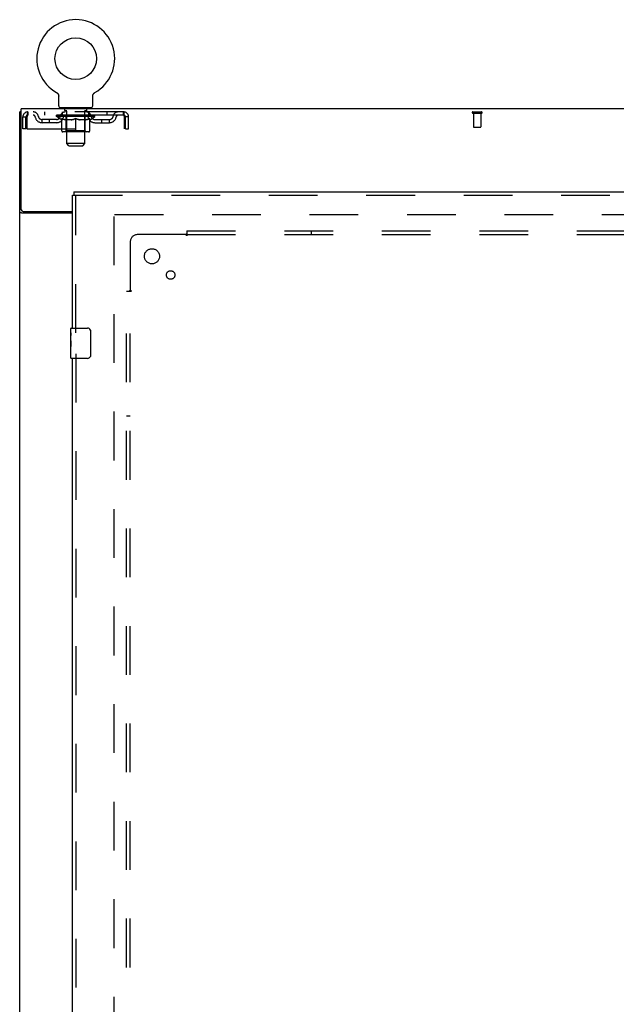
# Model space of a CAD drawing. Header units: inches. Extents: x 0 to 293, y 0 to 190.
# Tile 70 of 84: x 60 to 80, y 111 to 143. Entities that reach past the tile are written whole.
import ezdxf

# ---------------------------------------------------------------- set-up
doc = ezdxf.new("R2010")
doc.units = ezdxf.units.IN
doc.header["$LTSCALE"] = 16.12069
doc.header["$MEASUREMENT"] = 0
doc.linetypes.add('HIDDEN', pattern=[0.2, 0.1, -0.1])
doc.layers.get('0').update_dxf_attribs({"linetype": 'CONTINUOUS'})
for name, color, linetype in [('DEFAULT_2', 8, 'HIDDEN'), ('LEFTHAND_DOOR_ASSEMBLY', 7, 'CONTINUOUS'), ('SUBPANEL', 7, 'CONTINUOUS')]:
    doc.layers.add(name, color=color, linetype=linetype)

msp = doc.modelspace()

# ---------------------------------------------------------------- linework, layer by layer
at = {"color": 7, "linetype": 'Continuous'}
for p, q in [((61.249, 140.815), (61.249, 140.815)), ((61.249, 140.815), (61.254, 140.812)), ((61.251, 140.814), (61.252, 140.813)), ((61.254, 140.812), (61.258, 140.809)), ((61.258, 140.809), (61.262, 140.807)), ((61.262, 140.807), (61.266, 140.804)), ((61.266, 140.804), (61.27, 140.8)), ((61.27, 140.8), (61.274, 140.797)), ((61.274, 140.797), (61.278, 140.794)), ((61.278, 140.794), (61.281, 140.79)), ((61.281, 140.79), (61.285, 140.786)), ((61.285, 140.786), (61.288, 140.783)), ((61.288, 140.783), (61.291, 140.779)), ((61.291, 140.779), (61.294, 140.775)), ((61.294, 140.775), (61.297, 140.77)), ((61.297, 140.771), (61.3, 140.766)), ((61.3, 140.766), (61.303, 140.762)), ((61.303, 140.762), (61.305, 140.757)), ((61.305, 140.757), (61.308, 140.753)), ((61.307, 140.753), (61.31, 140.748)), ((61.31, 140.748), (61.312, 140.744)), ((61.312, 140.744), (61.313, 140.739)), ((61.313, 140.739), (61.315, 140.734)), ((61.315, 140.734), (61.317, 140.729)), ((61.317, 140.729), (61.318, 140.724)), ((61.318, 140.724), (61.319, 140.719)), ((61.319, 140.719), (61.32, 140.714)), ((61.32, 140.714), (61.321, 140.709)), ((61.322, 140.376), (61.322, 140.69)), ((62.447, 140.694), (62.447, 140.699)), ((62.447, 140.69), (62.447, 140.694)), ((62.447, 140.376), (62.447, 140.69)), ((62.448, 140.709), (62.449, 140.714)), ((62.448, 140.704), (62.448, 140.709)), ((62.449, 140.714), (62.45, 140.719)), ((62.45, 140.719), (62.451, 140.724)), ((62.451, 140.724), (62.453, 140.729)), ((62.453, 140.729), (62.454, 140.734)), ((62.454, 140.734), (62.456, 140.739)), ((62.456, 140.739), (62.458, 140.744)), ((62.458, 140.744), (62.46, 140.748)), ((62.46, 140.748), (62.462, 140.753)), ((62.462, 140.753), (62.464, 140.757)), ((62.464, 140.757), (62.467, 140.762)), ((62.466, 140.762), (62.469, 140.766)), ((62.469, 140.766), (62.472, 140.771)), ((62.472, 140.77), (62.475, 140.775)), ((62.475, 140.775), (62.478, 140.779)), ((62.478, 140.779), (62.481, 140.783)), ((62.481, 140.783), (62.485, 140.786)), ((62.484, 140.786), (62.488, 140.79)), ((62.488, 140.79), (62.492, 140.794)), ((62.491, 140.794), (62.495, 140.797)), ((62.495, 140.797), (62.499, 140.8)), ((62.499, 140.8), (62.503, 140.804)), ((62.503, 140.804), (62.507, 140.807)), ((62.507, 140.807), (62.511, 140.809)), ((62.511, 140.809), (62.516, 140.812)), ((62.511, 140.809), (62.513, 140.81)), ((62.516, 140.812), (62.52, 140.815)), ((62.517, 140.813), (62.519, 140.814)), ((61.385, 140.307), (61.385, 140.277)), ((62.385, 140.307), (61.385, 140.307)), ((62.385, 140.307), (62.385, 140.277)), ((60.083, 140.173), (60.031, 140.173))]:
    msp.add_line(p, q, dxfattribs=at)
at = {"color": 3, "linetype": 'Continuous'}
for p, q in [((60.031, 54.381), (60.031, 140.173)), ((60.083, 136.941), (60.083, 140.277)), ((137.729, 140.277), (60.083, 140.277)), ((61.781, 136.829), (60.1, 136.829)), ((60.143, 136.881), (61.781, 136.881))]:
    msp.add_line(p, q, dxfattribs=at)
at = {"color": 7, "linetype": 'Continuous'}
for points in [[(61.321, 140.709), (61.321, 140.704), (61.322, 140.699), (61.322, 140.694), (61.322, 140.69)], [(62.447, 140.694), (62.447, 140.699), (62.448, 140.704)]]:
    msp.add_lwpolyline(points, dxfattribs=at)
at = {"color": 3, "linetype": 'Continuous'}
for points in [[(60.074, 136.841), (60.066, 136.843), (60.062, 136.845), (60.058, 136.846), (60.055, 136.847), (60.051, 136.849), (60.048, 136.85), (60.045, 136.851), (60.042, 136.853), (60.04, 136.855), (60.038, 136.856), (60.036, 136.858), (60.034, 136.86), (60.033, 136.862), (60.032, 136.863), (60.031, 136.865), (60.031, 136.867), (60.031, 136.869)], [(60.1, 136.829), (60.098, 136.83), (60.096, 136.832), (60.093, 136.833), (60.09, 136.835), (60.086, 136.836), (60.082, 136.838), (60.078, 136.839), (60.074, 136.841)]]:
    msp.add_lwpolyline(points, dxfattribs=at)
at = {"color": 7, "linetype": 'Continuous'}
msp.add_circle((61.885, 141.935), 0.688, dxfattribs=at)
for centre, radius, start, end in [((61.885, 141.935), 1.288, 299.5053, 240.4947), ((61.391, 140.376), 0.069, 180, 265), ((62.378, 140.376), 0.069, 275, 360)]:
    msp.add_arc(centre, radius, start, end, dxfattribs=at)
at = {"color": 3, "linetype": 'Continuous'}
msp.add_arc((60.143, 136.941), 0.06, 180, 270, dxfattribs=at)
at = {"layer": 'DEFAULT_2', "color": 8, "linetype": 'HIDDEN'}
for p, q in [((61.257, 140.81), (61.258, 140.809)), ((62.52, 140.815), (62.52, 140.815)), ((61.482, 140.307), (61.482, 140.277)), ((61.52, 140.217), (61.52, 140.297)), ((62.25, 140.217), (62.25, 140.297)), ((62.288, 140.307), (62.288, 140.277)), ((60.135, 139.61), (60.135, 140.006)), ((60.135, 140.006), (60.239, 140.006)), ((60.239, 139.61), (60.239, 140.006)), ((60.269, 140.006), (60.269, 139.61)), ((60.302, 140.173), (60.302, 140.069)), ((63.468, 140.173), (60.302, 140.173)), ((63.468, 140.069), (60.302, 140.069)), ((60.853, 140.173), (60.853, 140.069)), ((61.251, 140.022), (61.251, 140.069)), ((61.411, 139.91), (61.251, 140.022)), ((62.518, 140.022), (61.251, 140.022)), ((61.261, 140.062), (61.261, 140.069)), ((61.27, 140.059), (61.27, 140.062)), ((61.27, 140.059), (62.5, 140.059)), ((61.279, 140.059), (61.279, 140.062)), ((61.279, 140.059), (61.279, 140.062)), ((61.29, 140.062), (61.29, 140.069)), ((61.306, 140.059), (61.306, 140.062)), ((61.308, 140.059), (61.308, 140.062)), ((61.336, 140.062), (61.336, 140.069)), ((61.351, 140.059), (61.351, 140.062)), ((61.353, 140.059), (61.353, 140.062)), ((61.558, 140.062), (61.356, 140.062)), ((61.4, 140.062), (61.4, 140.069)), ((61.401, 140.059), (61.401, 140.062)), ((61.402, 140.059), (61.402, 140.062)), ((61.405, 140.059), (61.405, 140.062)), ((61.412, 140.059), (61.412, 140.062)), ((61.412, 140.059), (61.412, 140.062)), ((61.415, 140.059), (61.415, 140.062)), ((61.419, 140.059), (61.419, 140.063)), ((61.423, 140.059), (61.423, 140.062)), ((61.437, 140.059), (61.437, 140.062)), ((61.447, 140.069), (61.447, 140.173)), ((61.455, 140.059), (61.455, 140.062)), ((61.456, 140.059), (61.456, 140.064)), ((61.476, 140.059), (61.476, 140.062)), ((61.478, 140.062), (61.478, 140.069)), ((61.487, 140.059), (61.487, 140.062)), ((61.491, 140.059), (61.491, 140.062)), ((61.501, 140.059), (61.501, 140.062)), ((61.512, 140.059), (61.512, 140.066)), ((61.527, 140.059), (61.527, 140.062)), ((61.59, 140.207), (61.53, 140.207)), ((61.53, 140.059), (61.53, 140.062)), ((61.558, 140.059), (61.558, 140.062)), ((61.625, 140.062), (61.563, 140.062)), ((61.568, 140.062), (61.568, 140.069)), ((61.572, 139.55), (61.572, 140.019)), ((61.575, 140.059), (61.575, 140.062)), ((61.579, 140.059), (61.579, 140.062)), ((61.585, 139.126), (61.585, 140.197)), ((61.585, 140.059), (61.585, 140.067)), ((61.59, 140.059), (61.59, 140.062)), ((61.601, 140.059), (61.601, 140.062)), ((61.625, 140.059), (61.625, 140.062)), ((61.7, 140.062), (61.64, 140.062)), ((61.661, 140.059), (61.661, 140.062)), ((61.668, 140.062), (61.668, 140.069)), ((61.672, 140.059), (61.672, 140.062)), ((61.674, 140.059), (61.674, 140.068)), ((61.677, 140.059), (61.677, 140.062)), ((61.684, 140.059), (61.684, 140.062)), ((61.7, 140.059), (61.7, 140.062)), ((61.78, 140.062), (61.726, 140.062)), ((61.739, 140.059), (61.739, 140.062)), ((61.77, 140.062), (61.885, 140.069)), ((61.775, 140.062), (61.775, 140.069)), ((61.775, 140.068), (61.775, 140.069)), ((61.775, 140.062), (61.775, 140.068)), ((61.775, 140.059), (61.775, 140.062)), ((61.779, 140.059), (61.779, 140.062)), ((61.78, 140.059), (61.78, 140.062)), ((61.78, 140.059), (61.78, 140.062)), ((61.864, 140.062), (61.816, 140.062)), ((61.821, 140.059), (61.821, 140.062)), ((61.864, 140.059), (61.864, 140.062)), ((61.882, 140.062), (61.882, 140.062)), ((61.882, 140.059), (61.882, 140.062)), ((61.882, 140.059), (61.882, 140.062)), ((61.885, 140.062), (61.885, 140.069)), ((61.887, 140.059), (61.887, 140.062)), ((61.887, 140.059), (61.887, 140.062)), ((61.887, 140.062), (61.887, 140.062)), ((61.889, 140.062), (61.954, 140.062)), ((61.905, 140.059), (61.905, 140.062)), ((61.922, 140.062), (61.922, 140.066)), ((61.922, 140.066), (61.999, 140.062)), ((61.943, 140.062), (61.943, 140.065)), ((61.948, 140.059), (61.948, 140.062)), ((61.989, 140.059), (61.989, 140.062)), ((61.989, 140.059), (61.989, 140.062)), ((61.989, 140.062), (62.044, 140.062)), ((61.99, 140.059), (61.99, 140.062)), ((61.994, 140.068), (61.995, 140.069)), ((61.994, 140.062), (61.994, 140.068)), ((61.994, 140.059), (61.994, 140.062)), ((61.995, 140.062), (61.995, 140.069)), ((62.03, 140.059), (62.03, 140.062)), ((62.07, 140.059), (62.07, 140.062)), ((62.07, 140.062), (62.129, 140.062)), ((62.085, 140.059), (62.085, 140.062)), ((62.092, 140.059), (62.092, 140.062)), ((62.095, 140.059), (62.095, 140.068)), ((62.097, 140.059), (62.097, 140.062)), ((62.101, 140.062), (62.101, 140.069)), ((62.108, 140.059), (62.108, 140.062)), ((62.145, 140.059), (62.145, 140.062)), ((62.145, 140.062), (62.207, 140.062)), ((62.169, 140.059), (62.169, 140.062)), ((62.24, 140.207), (62.18, 140.207)), ((62.18, 140.059), (62.18, 140.062)), ((62.184, 140.059), (62.184, 140.067)), ((62.185, 139.126), (62.185, 140.197)), ((62.19, 140.059), (62.19, 140.062)), ((62.194, 140.059), (62.194, 140.062)), ((62.197, 139.55), (62.197, 140.019)), ((62.201, 140.062), (62.201, 140.069)), ((62.212, 140.059), (62.212, 140.062)), ((62.212, 140.062), (62.413, 140.062)), ((62.239, 140.059), (62.239, 140.062)), ((62.242, 140.059), (62.242, 140.062)), ((62.257, 140.059), (62.257, 140.066)), ((62.269, 140.059), (62.269, 140.062)), ((62.278, 140.059), (62.278, 140.062)), ((62.282, 140.059), (62.282, 140.062)), ((62.292, 140.062), (62.292, 140.069)), ((62.293, 140.059), (62.293, 140.062)), ((62.313, 140.059), (62.313, 140.064)), ((62.314, 140.059), (62.314, 140.062)), ((62.322, 140.069), (62.322, 140.173)), ((62.332, 140.059), (62.332, 140.062)), ((62.346, 140.059), (62.346, 140.062)), ((62.351, 140.059), (62.351, 140.063)), ((62.354, 140.059), (62.354, 140.062)), ((62.357, 140.059), (62.357, 140.062)), ((62.357, 140.059), (62.357, 140.062)), ((62.359, 139.91), (62.518, 140.022)), ((62.365, 140.059), (62.365, 140.062)), ((62.368, 140.059), (62.368, 140.062)), ((62.368, 140.059), (62.368, 140.062)), ((62.37, 140.062), (62.37, 140.069)), ((62.416, 140.059), (62.416, 140.062)), ((62.419, 140.059), (62.419, 140.062)), ((62.433, 140.062), (62.433, 140.069)), ((62.462, 140.059), (62.462, 140.062)), ((62.463, 140.059), (62.463, 140.062)), ((62.48, 140.062), (62.48, 140.069)), ((62.49, 140.059), (62.49, 140.062)), ((62.491, 140.059), (62.491, 140.062)), ((62.5, 140.059), (62.5, 140.062)), ((62.508, 140.062), (62.508, 140.069)), ((62.518, 140.022), (62.518, 140.069)), ((62.916, 140.173), (62.916, 140.069)), ((63.468, 140.069), (63.468, 140.173)), ((63.501, 140.006), (63.496, 140.02)), ((63.501, 139.61), (63.501, 140.006)), ((63.531, 139.61), (63.531, 140.006)), ((63.635, 140.006), (63.531, 140.006)), ((63.635, 139.61), (63.635, 140.006)), ((75.021, 140.173), (75.305, 140.173)), ((75.021, 140.13), (75.305, 140.13)), ((75.039, 140.13), (75.039, 139.683)), ((75.287, 140.13), (75.287, 139.683)), ((60.77, 139.818), (60.77, 139.922)), ((61.253, 139.922), (60.77, 139.922)), ((61.253, 139.818), (60.77, 139.818)), ((61.02, 139.818), (61.02, 139.922)), ((61.411, 139.91), (61.421, 139.91)), ((61.421, 139.547), (61.421, 139.954)), ((61.743, 139.91), (61.563, 139.91)), ((61.885, 139.51), (61.885, 139.954)), ((62.206, 139.91), (62.026, 139.91)), ((62.348, 139.547), (62.348, 139.954)), ((62.348, 139.91), (62.359, 139.91)), ((62.516, 139.922), (62.999, 139.922)), ((62.516, 139.818), (62.999, 139.818)), ((62.749, 139.818), (62.749, 139.922)), ((62.999, 139.818), (62.999, 139.922)), ((75.049, 139.673), (75.277, 139.673)), ((60.239, 139.61), (60.135, 139.61)), ((60.269, 139.61), (63.501, 139.61)), ((62.311, 139.51), (61.458, 139.51)), ((61.572, 139.55), (61.532, 139.51)), ((62.197, 139.55), (61.572, 139.55)), ((62.197, 139.55), (62.237, 139.51)), ((63.531, 139.61), (63.635, 139.61)), ((61.654, 139.057), (61.585, 139.126)), ((62.185, 139.126), (61.585, 139.126)), ((61.654, 139.057), (62.116, 139.057)), ((62.116, 139.057), (62.185, 139.126)), ((63.156, 57.725), (63.156, 136.829)), ((63.17, 136.777), (97.26, 136.777))]:
    msp.add_line(p, q, dxfattribs=at)
for points in [[(60.302, 140.173), (60.299, 140.172), (60.297, 140.168), (60.295, 140.163), (60.292, 140.156), (60.29, 140.147), (60.287, 140.136), (60.285, 140.124), (60.283, 140.11), (60.28, 140.094), (60.278, 140.078), (60.276, 140.061), (60.273, 140.043), (60.271, 140.024), (60.269, 140.006)], [(60.302, 140.069), (60.299, 140.068), (60.297, 140.067), (60.295, 140.065), (60.292, 140.062), (60.29, 140.059), (60.287, 140.055), (60.285, 140.05), (60.283, 140.045), (60.28, 140.039), (60.278, 140.033), (60.276, 140.026), (60.273, 140.02), (60.269, 140.006)], [(63.501, 140.006), (63.498, 140.024), (63.496, 140.043), (63.494, 140.061), (63.491, 140.078), (63.489, 140.094), (63.486, 140.11), (63.484, 140.124), (63.482, 140.136), (63.479, 140.147), (63.477, 140.156), (63.475, 140.163), (63.472, 140.168), (63.47, 140.172), (63.468, 140.173)], [(63.496, 140.02), (63.494, 140.026), (63.491, 140.033), (63.489, 140.039), (63.486, 140.045), (63.484, 140.05), (63.482, 140.055), (63.479, 140.059), (63.477, 140.062), (63.475, 140.065), (63.472, 140.067), (63.47, 140.068), (63.468, 140.069)], [(61.421, 139.954), (61.447, 139.944), (61.472, 139.935), (61.497, 139.927), (61.522, 139.92), (61.547, 139.915), (61.571, 139.91)], [(61.563, 139.91), (61.54, 139.915), (61.517, 139.921), (61.493, 139.927), (61.469, 139.935), (61.445, 139.943), (61.421, 139.953)], [(61.734, 139.91), (61.758, 139.915), (61.783, 139.921), (61.808, 139.927), (61.833, 139.935), (61.859, 139.944), (61.885, 139.954)], [(61.885, 139.952), (61.86, 139.943), (61.836, 139.934), (61.813, 139.927), (61.79, 139.92), (61.766, 139.915), (61.743, 139.91)], [(61.885, 139.954), (61.911, 139.944), (61.936, 139.935), (61.961, 139.927), (61.986, 139.921), (62.011, 139.915), (62.036, 139.91)], [(62.026, 139.91), (62.003, 139.915), (61.979, 139.921), (61.956, 139.927), (61.932, 139.935), (61.909, 139.943), (61.885, 139.952)], [(62.198, 139.91), (62.223, 139.915), (62.248, 139.921), (62.272, 139.927), (62.297, 139.935), (62.323, 139.944), (62.348, 139.954)], [(62.348, 139.953), (62.324, 139.943), (62.299, 139.935), (62.276, 139.927), (62.252, 139.921), (62.229, 139.915), (62.206, 139.91)]]:
    msp.add_lwpolyline(points, dxfattribs=at)
for centre, radius, start, end in [((61.391, 140.376), 0.069, 265, 270), ((61.51, 140.297), 0.01, 0, 90), ((62.26, 140.297), 0.01, 90, 180), ((62.378, 140.376), 0.069, 270, 275), ((60.302, 140.006), 0.167, 90, 180), ((60.302, 140.006), 0.063, 90, 180), ((60.481, 140.006), 0.167, 8.0716, 90), ((60.481, 140.006), 0.0625, 7.9863, 90), ((60.77, 140.047), 0.229, 187.9863, 270), ((60.77, 140.047), 0.125, 188.0716, 270), ((61.253, 140.047), 0.125, 270, 351.9284), ((61.253, 140.047), 0.229, 270, 352.0137), ((61.542, 140.006), 0.167, 90, 171.9284), ((61.542, 140.006), 0.0625, 90, 172.0137), ((61.53, 140.217), 0.01, 180, 270), ((61.532, 140.019), 0.0398, 0, 90), ((61.575, 140.197), 0.01, 0, 90), ((62.195, 140.197), 0.01, 90, 180), ((62.237, 140.019), 0.0398, 90, 180), ((62.227, 140.006), 0.167, 8.0716, 90), ((62.228, 140.006), 0.0625, 7.9863, 90), ((62.24, 140.217), 0.01, 270, 360), ((62.516, 140.047), 0.229, 187.9863, 270), ((62.516, 140.047), 0.125, 188.0716, 270), ((62.999, 140.047), 0.125, 270, 351.9284), ((62.999, 140.047), 0.229, 270, 352.0137), ((63.288, 140.006), 0.167, 90, 171.9284), ((63.288, 140.006), 0.0625, 90, 172.0137), ((63.468, 140.006), 0.167, 0, 90), ((63.468, 140.006), 0.063, 0, 90), ((75.021, 140.151), 0.0215, 90, 270), ((75.305, 140.151), 0.0215, 270, 90), ((75.049, 139.683), 0.01, 180, 270), ((75.277, 139.683), 0.01, 270, 360), ((61.458, 139.547), 0.0371, 180, 270), ((62.311, 139.547), 0.0371, 270, 360)]:
    msp.add_arc(centre, radius, start, end, dxfattribs=at)
for centre, major_axis, ratio, start_param, end_param in [((61.885, 140.069), (0.633, 0.007), 0.05963, 2.96643, 3.140963), ((61.232, 140.057), (0.198, 0), 0.060556, 0.430652, 1.470503), ((61.885, 140.069), (0.633, 0), 0.060556, -3.141593, -2.96706), ((61.232, 140.05), (0.198, 0.002), 0.05963, 1.376596, 1.469874), ((61.885, 140.069), (0.633, 0.013), 0.05688, 2.791345, 2.965878), ((61.207, 140.057), (0.198, 0.002), 0.05963, 0.25549, 1.295341), ((61.276, 140.057), (0.198, -0.002), 0.05963, 0.605815, 1.645666), ((61.885, 140.069), (0.633, -0.007), 0.05963, -2.96643, -2.791898), ((61.276, 140.05), (0.198, 0), 0.060556, 1.551758, 1.645036), ((61.207, 140.05), (0.198, 0.004), 0.05688, 1.20151, 1.294789), ((61.277, 140.052), (0.164, 0.002), 0.05963, 1.065228, 1.614276), ((61.257, 140.052), (0.164, 0.003), 0.05688, 0.890143, 1.43919), ((61.315, 140.052), (0.164, 0), 0.060556, 1.240391, 1.789438), ((61.885, 140.069), (0.633, 0.019), 0.052395, 2.616403, 2.790936), ((61.203, 140.057), (0.198, 0.004), 0.05688, 0.080405, 1.120256), ((61.338, 140.057), (0.198, -0.004), 0.05688, 0.7809, 1.820751), ((61.885, 140.069), (0.633, -0.013), 0.05688, -2.791345, -2.616812), ((61.338, 140.05), (0.198, -0.002), 0.05963, 1.72692, 1.820198), ((61.203, 140.05), (0.198, 0.006), 0.052395, 1.026568, 1.119847), ((61.256, 140.052), (0.164, 0.005), 0.052395, 0.715201, 1.264248), ((61.371, 140.052), (0.164, -0.002), 0.05963, 1.415553, 1.9646), ((61.885, 140.069), (0.633, 0.025), 0.046319, 2.441654, 2.616187), ((61.418, 140.057), (0.198, -0.006), 0.052395, 0.955842, 1.995693), ((61.22, 140.057), (0.198, 0.006), 0.052395, -0.094537, 0.945314), ((61.885, 140.069), (0.633, -0.019), 0.052395, -2.616403, -2.44187), ((61.418, 140.05), (0.198, -0.004), 0.05688, 1.902006, 1.995284), ((61.22, 140.05), (0.198, 0.008), 0.046319, 0.851819, 0.945098), ((61.275, 140.052), (0.164, 0.006), 0.046319, 0.540452, 1.089499), ((61.442, 140.052), (0.164, -0.003), 0.05688, 1.590638, 2.139686), ((61.885, 140.069), (0.633, 0.029), 0.038841, 2.267123, 2.441656), ((61.511, 140.057), (0.198, -0.008), 0.046319, 1.130591, 2.170442), ((61.258, 140.057), (0.198, 0.008), 0.046319, -0.269286, 0.770565), ((61.885, 140.069), (0.633, -0.025), 0.046319, -2.441654, -2.267121), ((61.511, 140.05), (0.198, -0.006), 0.052395, 2.076947, 2.170226), ((61.258, 140.05), (0.198, 0.009), 0.038841, 0.677289, 0.770567), ((61.312, 140.052), (0.164, 0.008), 0.038841, 0.365921, 0.914969), ((61.526, 140.052), (0.164, -0.005), 0.052395, 1.76558, 2.314627), ((61.885, 140.069), (0.633, 0.033), 0.030195, 2.09281, 2.267343), ((61.616, 140.057), (0.198, -0.009), 0.038841, 1.305122, 2.344973), ((61.314, 140.057), (0.198, 0.009), 0.038841, -0.443817, 0.596034), ((61.885, 140.069), (0.633, -0.029), 0.038841, -2.267123, -2.092591), ((61.616, 140.05), (0.198, -0.008), 0.046319, 2.251696, 2.344975), ((61.314, 140.05), (0.198, 0.01), 0.030195, 0.502975, 0.596254), ((61.366, 140.052), (0.164, 0.009), 0.030195, 0.191608, 0.740655), ((61.622, 140.052), (0.164, -0.006), 0.046319, 1.940329, 2.489376), ((61.387, 140.057), (0.198, 0.01), 0.030195, -0.61813, 0.421721), ((61.885, 140.069), (0.633, 0.036), 0.020645, 1.918687, 2.09322), ((61.729, 140.057), (0.198, -0.01), 0.030195, 1.479435, 2.519286), ((61.885, 140.069), (0.633, -0.033), 0.030195, -2.09281, -1.918277), ((61.729, 140.05), (0.198, -0.009), 0.038841, 2.426227, 2.519505), ((61.387, 140.05), (0.198, 0.011), 0.020645, 0.328852, 0.422131), ((61.436, 140.052), (0.164, 0.009), 0.020645, 0.017485, 0.566532), ((61.725, 140.052), (0.164, -0.008), 0.038841, 2.11486, 2.663907), ((61.476, 140.057), (0.198, 0.011), 0.020645, -0.792253, 0.247598), ((61.885, 140.069), (0.633, 0.038), 0.010478, 1.744704, 1.919237), ((61.846, 140.057), (0.198, -0.011), 0.020645, 1.653558, 2.693409), ((61.885, 140.069), (0.633, -0.036), 0.020645, -1.918687, -1.744154), ((61.846, 140.05), (0.198, -0.01), 0.030195, 2.60054, 2.693819), ((61.476, 140.05), (0.198, 0.012), 0.010478, 0.154869, 0.248148), ((61.52, 140.052), (0.164, 0.01), 0.010478, 6.126688, 6.675735), ((61.834, 140.052), (0.164, -0.009), 0.030195, 2.289173, 2.83822), ((61.577, 140.057), (0.198, 0.012), 0.010478, -0.966236, -0.000846), ((61.965, 140.057), (0.198, -0.012), 0.010478, 1.827541, 2.867392), ((61.885, 140.069), (0.633, -0.038), 0.010478, -1.744704, -1.563007), ((61.965, 140.05), (0.198, -0.011), 0.020645, 2.774664, 2.867942), ((61.943, 140.052), (0.164, -0.009), 0.020645, 2.463296, 3.012344), ((61.804, 140.057), (0.198, 0.012), 0.010478, 0.274201, 1.314052), ((61.718, 140.052), (0.164, 0.01), 0.010478, -0.000483, 0.504314), ((61.687, 140.05), (0.198, 0.012), 0.010478, 0.099668, 0.192946), ((61.885, 140.069), (0.633, 0.038), 0.010478, -1.571421, -1.396888), ((62.082, 140.05), (0.198, -0.012), 0.010478, 2.74231, 2.948646), ((62.051, 140.052), (0.164, -0.01), 0.010478, 2.637279, 3.14189), ((61.923, 140.057), (0.198, 0.011), 0.020645, 0.448184, 1.488034), ((61.826, 140.052), (0.164, 0.009), 0.020645, 0.129249, 0.678296), ((61.804, 140.05), (0.198, 0.011), 0.020645, 0.273651, 0.366929), ((62.192, 140.057), (0.198, -0.012), 0.010478, -3.140747, -2.175357), ((61.885, 140.069), (0.633, 0.036), 0.020645, -1.397439, -1.222906), ((61.885, 140.069), (0.633, -0.038), 0.010478, 1.222355, 1.396888), ((62.04, 140.057), (0.198, 0.01), 0.030195, 0.622307, 1.662158), ((61.936, 140.052), (0.164, 0.009), 0.030195, 0.303372, 0.852419), ((62.249, 140.052), (0.164, -0.01), 0.010478, 2.749043, 3.29809), ((62.293, 140.057), (0.198, -0.011), 0.020645, 2.893995, 3.933846), ((61.923, 140.05), (0.198, 0.01), 0.030195, 0.447774, 0.541052), ((62.293, 140.05), (0.198, -0.012), 0.010478, 2.893445, 2.986723), ((61.885, 140.069), (0.633, 0.033), 0.030195, -1.223315, -1.048783), ((61.885, 140.069), (0.633, -0.036), 0.020645, 1.048373, 1.222906), ((62.153, 140.057), (0.198, 0.009), 0.038841, 0.79662, 1.836471), ((62.044, 140.052), (0.164, 0.008), 0.038841, 0.477686, 1.026733), ((62.333, 140.052), (0.164, -0.009), 0.020645, 2.57506, 3.124108), ((62.382, 140.057), (0.198, -0.01), 0.030195, 2.719872, 3.759723), ((62.258, 140.057), (0.198, 0.008), 0.046319, 0.971151, 2.011002), ((62.04, 140.05), (0.198, 0.009), 0.038841, 0.622087, 0.715366), ((62.382, 140.05), (0.198, -0.011), 0.020645, 2.719462, 2.812741), ((61.885, 140.069), (0.633, 0.029), 0.038841, -1.049002, -0.874469), ((61.885, 140.069), (0.633, -0.033), 0.030195, 0.87425, 1.048783), ((62.147, 140.052), (0.164, 0.006), 0.046319, 0.652216, 1.201263), ((62.352, 140.057), (0.198, 0.006), 0.052395, 1.1459, 2.185751), ((62.403, 140.052), (0.164, -0.009), 0.030195, 2.400937, 2.949985), ((62.455, 140.057), (0.198, -0.009), 0.038841, 2.545558, 3.585409), ((62.243, 140.052), (0.164, 0.005), 0.052395, 0.826965, 1.376012), ((62.153, 140.05), (0.198, 0.008), 0.046319, 0.796618, 0.889896), ((62.455, 140.05), (0.198, -0.01), 0.030195, 2.545339, 2.638617), ((62.431, 140.057), (0.198, 0.004), 0.05688, 1.320842, 2.360692), ((61.885, 140.069), (0.633, 0.025), 0.046319, -0.874471, -0.699939), ((61.885, 140.069), (0.633, -0.029), 0.038841, 0.699936, 0.874469), ((62.512, 140.057), (0.198, -0.008), 0.046319, 2.371028, 3.410879), ((62.457, 140.052), (0.164, -0.008), 0.038841, 2.226624, 2.775671), ((62.494, 140.057), (0.198, 0.002), 0.05963, 1.495927, 2.535778), ((62.328, 140.052), (0.164, 0.003), 0.05688, 1.001907, 1.550954), ((62.549, 140.057), (0.198, -0.006), 0.052395, 2.196279, 3.23613), ((62.258, 140.05), (0.198, 0.006), 0.052395, 0.971367, 1.064645), ((62.494, 140.052), (0.164, -0.006), 0.046319, 2.052093, 2.601141), ((62.512, 140.05), (0.198, -0.009), 0.038841, 2.371026, 2.464304), ((62.538, 140.057), (0.198, 0), 0.060556, 1.671089, 2.71094), ((62.566, 140.057), (0.198, -0.004), 0.05688, 2.021337, 3.061188), ((61.885, 140.069), (0.633, 0.019), 0.052395, -0.699723, -0.52519), ((61.885, 140.069), (0.633, -0.025), 0.046319, 0.525406, 0.699939), ((62.562, 140.057), (0.198, -0.002), 0.05963, 1.846251, 2.886102), ((62.399, 140.052), (0.164, 0.002), 0.05963, 1.176993, 1.72604), ((62.513, 140.052), (0.164, -0.005), 0.052395, 1.877344, 2.426392), ((62.454, 140.052), (0.164, 0), 0.060556, 1.352155, 1.901202), ((62.512, 140.052), (0.164, -0.003), 0.05688, 1.702402, 2.25145), ((62.492, 140.052), (0.164, -0.002), 0.05963, 1.527317, 2.076364), ((62.352, 140.05), (0.198, 0.004), 0.05688, 1.146309, 1.239587), ((62.549, 140.05), (0.198, -0.008), 0.046319, 2.196495, 2.289773), ((61.885, 140.069), (0.633, 0.013), 0.05688, -0.524781, -0.350248), ((61.885, 140.069), (0.633, -0.019), 0.052395, 0.350657, 0.52519), ((62.431, 140.05), (0.198, 0.002), 0.05963, 1.321394, 1.414673), ((62.566, 140.05), (0.198, -0.006), 0.052395, 2.021746, 2.115024), ((61.885, 140.069), (0.633, 0.007), 0.05963, -0.349695, -0.175162), ((61.885, 140.069), (0.633, -0.013), 0.05688, 0.175715, 0.350248), ((62.494, 140.05), (0.198, 0), 0.060556, 1.496556, 1.589835), ((62.562, 140.05), (0.198, -0.004), 0.05688, 1.846804, 1.940083), ((62.538, 140.05), (0.198, -0.002), 0.05963, 1.671719, 1.764997), ((61.885, 140.069), (0.633, 0), 0.060556, -0.174533, 0), ((61.885, 140.069), (0.633, -0.007), 0.05963, 0.000629, 0.175162)]:
    msp.add_ellipse(centre, major_axis=major_axis, ratio=ratio, start_param=start_param, end_param=end_param, dxfattribs=at)
at = {"layer": 'LEFTHAND_DOOR_ASSEMBLY', "color": 3, "linetype": 'Continuous'}
for p, q in [((61.781, 133.027), (61.781, 137.423)), ((61.823, 137.527), (97.926, 137.527)), ((61.781, 109.527), (61.781, 132.027))]:
    msp.add_line(p, q, dxfattribs=at)
at = {"layer": 'LEFTHAND_DOOR_ASSEMBLY', "color": 7, "linetype": 'Continuous'}
for p, q in [((61.781, 137.423), (61.823, 137.423)), ((61.823, 137.527), (61.823, 137.423)), ((61.721, 132.866), (61.721, 133.012)), ((61.721, 132.608), (61.721, 132.865)), ((61.726, 132.81), (61.721, 132.81)), ((61.736, 133.027), (62.276, 133.027)), ((62.376, 132.927), (62.376, 132.127)), ((61.721, 132.642), (61.728, 132.642)), ((61.721, 132.042), (61.721, 132.605)), ((61.722, 132.579), (61.721, 132.579)), ((61.728, 132.642), (61.728, 132.778)), ((61.721, 132.447), (61.727, 132.447)), ((61.721, 132.411), (61.728, 132.411)), ((61.721, 132.348), (61.728, 132.348)), ((61.721, 132.181), (61.728, 132.181)), ((61.728, 132.181), (61.728, 132.411)), ((62.276, 132.027), (61.736, 132.027))]:
    msp.add_line(p, q, dxfattribs=at)
at = {"layer": 'LEFTHAND_DOOR_ASSEMBLY', "color": 8, "linetype": 'HIDDEN'}
for p, q in [((61.823, 137.423), (97.926, 137.423)), ((61.885, 132.872), (61.885, 137.423)), ((61.885, 132.182), (61.885, 109.372))]:
    msp.add_line(p, q, dxfattribs=at)
at = {"layer": 'LEFTHAND_DOOR_ASSEMBLY', "color": 7, "linetype": 'Continuous'}
for points in [[(61.721, 132.866), (61.721, 132.862), (61.721, 132.858), (61.722, 132.852), (61.723, 132.839)], [(61.723, 132.839), (61.724, 132.831), (61.725, 132.823), (61.726, 132.815)], [(61.726, 132.815), (61.727, 132.806), (61.727, 132.797), (61.727, 132.787), (61.728, 132.778)], [(62.369, 132.963), (62.371, 132.957), (62.373, 132.951), (62.374, 132.945), (62.375, 132.939), (62.375, 132.933), (62.376, 132.927)], [(61.721, 132.608), (61.721, 132.6), (61.721, 132.591), (61.722, 132.581)], [(61.722, 132.581), (61.725, 132.547), (61.726, 132.535), (61.726, 132.523), (61.727, 132.51), (61.727, 132.497), (61.728, 132.485), (61.727, 132.472), (61.727, 132.459), (61.726, 132.446), (61.726, 132.434), (61.725, 132.422)], [(62.376, 132.127), (62.375, 132.12), (62.375, 132.114), (62.374, 132.108), (62.373, 132.102), (62.371, 132.096), (62.369, 132.09)]]:
    msp.add_lwpolyline(points, dxfattribs=at)
for centre, radius, start, end in [((61.736, 133.012), 0.015, 90, 180), ((62.276, 132.927), 0.1, 21.1999, 90), ((61.736, 132.042), 0.015, 180, 270), ((62.276, 132.127), 0.1, 270, 338.8001)]:
    msp.add_arc(centre, radius, start, end, dxfattribs=at)
msp.add_ellipse((61.984, 132.443), major_axis=(0.263, 0), ratio=0.432808, start_param=3.141593, end_param=3.321581, dxfattribs=at)
at = {"layer": 'SUBPANEL', "color": 8, "linetype": 'HIDDEN'}
for p, q in [((65.527, 136.12), (63.937, 136.12)), ((65.545, 136.139), (65.538, 136.132)), ((65.562, 136.245), (65.562, 136.159)), ((65.562, 136.245), (132.249, 136.245)), ((65.562, 136.159), (65.562, 136.08)), ((65.562, 136.12), (132.249, 136.12)), ((69.687, 136.12), (69.687, 136.245)), ((63.687, 135.87), (63.687, 134.281)), ((63.562, 60.308), (63.562, 134.245)), ((63.562, 134.245), (63.648, 134.245)), ((63.648, 134.245), (63.728, 134.245)), ((63.687, 60.308), (63.687, 134.245)), ((63.687, 130.12), (63.562, 130.12))]:
    msp.add_line(p, q, dxfattribs=at)
for points in [[(65.538, 136.132), (65.536, 136.13), (65.534, 136.128), (65.532, 136.126), (65.53, 136.124), (65.528, 136.122), (65.527, 136.12)], [(65.536, 136.107), (65.535, 136.109), (65.533, 136.112), (65.531, 136.114), (65.53, 136.116), (65.528, 136.118), (65.527, 136.12)], [(65.562, 136.08), (65.56, 136.08), (65.558, 136.081), (65.556, 136.082), (65.554, 136.083), (65.553, 136.084), (65.551, 136.086), (65.549, 136.087), (65.548, 136.089), (65.546, 136.091), (65.545, 136.093), (65.543, 136.095), (65.542, 136.097), (65.541, 136.099), (65.539, 136.102), (65.536, 136.107)], [(65.562, 136.159), (65.56, 136.156), (65.558, 136.154), (65.557, 136.152), (65.555, 136.15), (65.553, 136.148), (65.551, 136.146), (65.55, 136.144), (65.548, 136.142), (65.547, 136.141), (65.545, 136.139)], [(63.648, 134.245), (63.651, 134.247), (63.653, 134.249), (63.655, 134.251), (63.657, 134.252), (63.659, 134.254), (63.661, 134.256), (63.663, 134.257), (63.665, 134.259), (63.667, 134.261), (63.668, 134.262), (63.673, 134.268)], [(63.673, 134.268), (63.675, 134.27), (63.677, 134.272), (63.679, 134.274), (63.681, 134.276), (63.683, 134.277), (63.685, 134.279), (63.687, 134.281)], [(63.706, 134.268), (63.701, 134.271), (63.698, 134.273), (63.695, 134.274), (63.693, 134.276), (63.691, 134.278), (63.689, 134.279), (63.687, 134.281)], [(63.728, 134.245), (63.727, 134.247), (63.726, 134.249), (63.725, 134.251), (63.724, 134.253), (63.723, 134.254), (63.721, 134.256), (63.72, 134.258), (63.718, 134.259), (63.716, 134.261), (63.714, 134.262), (63.712, 134.264), (63.71, 134.265), (63.708, 134.267), (63.706, 134.268)]]:
    msp.add_lwpolyline(points, dxfattribs=at)
for centre, radius in [((64.406, 135.402), 0.25), ((65.024, 134.783), 0.141)]:
    msp.add_circle(centre, radius, dxfattribs=at)
msp.add_arc((63.937, 135.87), 0.25, 90, 180, dxfattribs=at)

doc.saveas('drawing.dxf')
